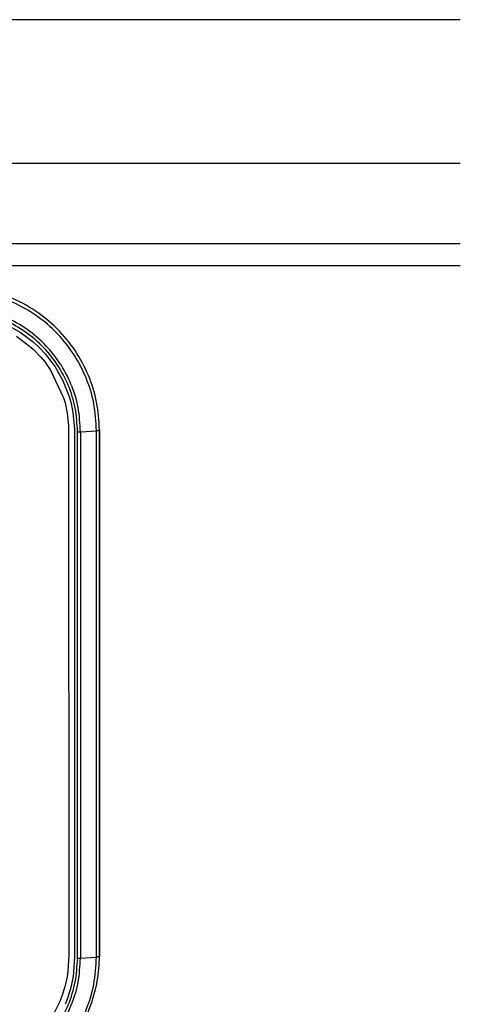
# Model space of a CAD drawing. Header units: millimetres. Extents: x -721 to -161, y -237 to 477.
# Tile 26 of 40: x -348 to -310, y -193 to -109. Entities that reach past the tile are written whole.
import ezdxf

# ---------------------------------------------------------------- set-up
doc = ezdxf.new("R2010")
doc.units = ezdxf.units.MM

# ---------------------------------------------------------------- blocks, each defined once
blk = doc.blocks.new('Bedienfeldblende__7', base_point=(-466.289, -201.139))
at = {"color": 1, "linetype": 'Continuous'}
for p, q in [((-349.157, -135.143), (-347.933, -135.822)), ((-348.247, -136.158), (-347.133, -136.989)), ((-347.933, -135.822), (-347.704, -135.975)), ((-347.704, -135.975), (-346.811, -136.665)), ((-347.133, -136.989), (-346.823, -137.269)), ((-346.823, -137.269), (-346.189, -137.928)), ((-346.811, -136.665), (-346.288, -137.151)), ((-346.288, -137.151), (-345.822, -137.648)), ((-346.189, -137.928), (-345.82, -138.376)), ((-345.822, -137.648), (-345.123, -138.542)), ((-345.82, -138.376), (-345.656, -138.594)), ((-345.656, -138.594), (-345.384, -138.987)), ((-345.384, -138.987), (-344.248, -141.383)), ((-345.123, -138.542), (-344.973, -138.764)), ((-344.973, -138.764), (-344.291, -139.978)), ((-344.291, -139.978), (-344.214, -140.145)), ((-344.214, -140.145), (-343.782, -141.278)), ((-344.248, -141.383), (-344.121, -141.822)), ((-343.782, -141.278), (-343.611, -141.887)), ((-344.121, -141.822), (-343.936, -142.689)), ((-343.611, -141.887), (-343.456, -142.637)), ((-343.936, -142.689), (-343.821, -143.744)), ((-343.456, -142.637), (-343.323, -144.021)), ((-343.821, -143.744), (-343.811, -144.032)), ((-343.811, -144.032), (-343.807, -188.777)), ((-343.323, -144.021), (-343.319, -188.887)), ((-343.055, -189.046), (-343.055, -144.293)), ((-342.805, -144.286), (-341.446, -144.204)), ((-342.805, -144.286), (-342.805, -189.039)), ((-341.446, -188.957), (-341.446, -144.204)), ((-341.189, -144.136), (-341.189, -188.89)), ((-343.807, -188.777), (-343.878, -190.158)), ((-343.319, -188.887), (-343.395, -190.279)), ((-342.805, -189.039), (-341.446, -188.957)), ((-343.947, -190.63), (-344.134, -191.484)), ((-343.878, -190.158), (-343.947, -190.63)), ((-343.467, -190.762), (-343.661, -191.647)), ((-343.395, -190.279), (-343.467, -190.762)), ((-344.134, -191.484), (-344.389, -192.29)), ((-343.661, -191.647), (-343.95, -192.551)), ((-344.389, -192.29), (-344.568, -192.743)), ((-343.95, -192.551), (-344.118, -192.976)), ((-344.568, -192.743), (-345.168, -193.926))]:
    blk.add_line(p, q, dxfattribs=at)
at = {"color": 7, "linetype": 'Continuous'}
for p, q in [((-341.189, -188.89), (-341.189, -144.136)), ((-342.259, -193.886), (-341.895, -192.976))]:
    blk.add_line(p, q, dxfattribs=at)
at = {"color": 1, "linetype": 'Continuous'}
for points, knots in [([(-341.189, -144.136), (-341.238, -143.343), (-341.336, -141.751), (-342.066, -139.451), (-343.202, -137.324), (-344.742, -135.46), (-346.616, -133.929), (-348.756, -132.798), (-351.077, -132.074), (-352.684, -131.961), (-353.489, -131.904)], [0, 0, 0, 0, 2.376037, 4.770959, 7.170323, 9.572068, 11.976389, 14.383086, 16.792777, 19.205213, 19.205213, 19.205213, 19.205213]), ([(-341.446, -144.204), (-341.491, -143.42), (-341.581, -141.852), (-342.297, -139.591), (-343.411, -137.506), (-344.92, -135.68), (-346.756, -134.18), (-348.851, -133.073), (-351.125, -132.361), (-352.7, -132.272), (-353.489, -132.228)], [0, 0, 0, 0, 2.347868, 4.696704, 7.047328, 9.400284, 11.755764, 14.113572, 16.473161, 18.833712, 18.833712, 18.833712, 18.833712]), ([(-342.805, -144.286), (-342.844, -143.59), (-342.924, -142.199), (-343.56, -140.193), (-344.547, -138.344), (-345.886, -136.724), (-347.515, -135.392), (-349.374, -134.411), (-351.391, -133.779), (-352.789, -133.7), (-353.489, -133.66)], [0, 0, 0, 0, 2.083062, 4.166983, 6.25249, 8.340067, 10.429882, 12.521763, 14.615224, 16.709539, 16.709539, 16.709539, 16.709539]), ([(-343.055, -144.293), (-343.093, -143.614), (-343.171, -142.255), (-343.792, -140.296), (-344.756, -138.49), (-346.064, -136.908), (-347.655, -135.607), (-349.471, -134.649), (-351.44, -134.032), (-352.806, -133.955), (-353.489, -133.916)], [0, 0, 0, 0, 2.03432, 4.069478, 6.106185, 8.144913, 10.185828, 12.22876, 14.273235, 16.318544, 16.318544, 16.318544, 16.318544]), ([(-353.489, -200.934), (-352.7, -200.889), (-351.125, -200.8), (-348.851, -200.088), (-346.756, -198.982), (-344.92, -197.481), (-343.411, -195.655), (-342.297, -193.571), (-341.581, -191.309), (-341.491, -189.741), (-341.446, -188.957)], [0, 0, 0, 0, 2.360552, 4.72014, 7.077948, 9.433428, 11.786385, 14.137008, 16.485844, 18.833712, 18.833712, 18.833712, 18.833712]), ([(-353.489, -199.665), (-352.789, -199.625), (-351.391, -199.546), (-349.374, -198.915), (-347.515, -197.933), (-345.886, -196.602), (-344.547, -194.982), (-343.56, -193.133), (-342.924, -191.126), (-342.844, -189.735), (-342.805, -189.039)], [0, 0, 0, 0, 2.094315, 4.187776, 6.279657, 8.369472, 10.457049, 12.542556, 14.626477, 16.709539, 16.709539, 16.709539, 16.709539]), ([(-353.489, -199.423), (-352.806, -199.385), (-351.44, -199.307), (-349.471, -198.691), (-347.655, -197.732), (-346.064, -196.432), (-344.756, -194.85), (-343.792, -193.044), (-343.171, -191.084), (-343.093, -189.726), (-343.055, -189.046)], [0, 0, 0, 0, 2.045309, 4.089784, 6.132716, 8.173631, 10.212359, 12.249066, 14.284224, 16.318544, 16.318544, 16.318544, 16.318544]), ([(-341.895, -192.976), (-341.692, -192.312), (-341.285, -190.98), (-341.221, -189.588), (-341.189, -188.89)], [0, 0, 0, 0, 2.071594, 4.161215, 4.161215, 4.161215, 4.161215])]:
    blk.add_open_spline(points, degree=3, knots=knots, dxfattribs=at)
at = {"color": 7, "linetype": 'Continuous'}
for points, knots in [([(-341.189, -144.136), (-341.238, -143.343), (-341.336, -141.751), (-342.066, -139.451), (-343.202, -137.324), (-344.742, -135.46), (-346.616, -133.929), (-348.756, -132.798), (-351.077, -132.074), (-352.684, -131.961), (-353.489, -131.904)], [0, 0, 0, 0, 2.376037, 4.770959, 7.170323, 9.572068, 11.976389, 14.383086, 16.792777, 19.205213, 19.205213, 19.205213, 19.205213]), ([(-341.895, -192.976), (-341.692, -192.312), (-341.285, -190.98), (-341.221, -189.588), (-341.189, -188.89)], [0, 0, 0, 0, 2.071594, 4.161215, 4.161215, 4.161215, 4.161215])]:
    blk.add_open_spline(points, degree=3, knots=knots, dxfattribs=at)
at = {"color": 1, "linetype": 'Continuous'}
for points in [[(-343.055, -144.293), (-343.013, -144.292), (-342.93, -144.289), (-342.846, -144.287), (-342.805, -144.286)], [(-341.446, -144.204), (-341.403, -144.193), (-341.318, -144.17), (-341.232, -144.147), (-341.189, -144.136)], [(-343.055, -189.046), (-343.013, -189.045), (-342.93, -189.043), (-342.846, -189.041), (-342.805, -189.039)], [(-341.446, -188.957), (-341.403, -188.946), (-341.318, -188.924), (-341.232, -188.901), (-341.189, -188.89)]]:
    blk.add_open_spline(points, degree=3, dxfattribs=at)
blk = doc.blocks.new('Seitenteil_rechts__46', base_point=(-634.732, -221.984))
at = {"color": 1, "linetype": 'Continuous'}
for p, q in [((-310.489, -109.236), (-595.511, -109.236)), ((-595.489, -121.425), (-310.489, -121.425)), ((-310.489, -128.305), (-595.489, -128.305)), ((-595.489, -130.133), (-310.489, -130.133))]:
    blk.add_line(p, q, dxfattribs=at)
blk = doc.blocks.new('Seitenteil-rechts-kpl___47', base_point=(-634.732, -221.984))
blk.add_blockref('Seitenteil_rechts__46', (-634.732, -221.984))
blk = doc.blocks.new('Gehaeuse_kpl__85', base_point=(-635.489, -225.958))
blk.add_blockref('Seitenteil-rechts-kpl___47', (-634.732, -221.984))
blk = doc.blocks.new('L10-für-dxf-Internet__87', base_point=(-720.837, -236.984))
for name, p in [('Gehaeuse_kpl__85', (-635.489, -225.958)), ('Bedienfeldblende__7', (-466.289, -201.139))]:
    blk.add_blockref(name, p)
blk = doc.blocks.new('SA_LinksA', base_point=(-491, 104))
blk.add_blockref('L10-für-dxf-Internet__87', (-720.837, -236.984))

msp = doc.modelspace()

# ---------------------------------------------------------------- block references
msp.add_blockref('SA_LinksA', (-491, 104))

doc.saveas('drawing.dxf')
